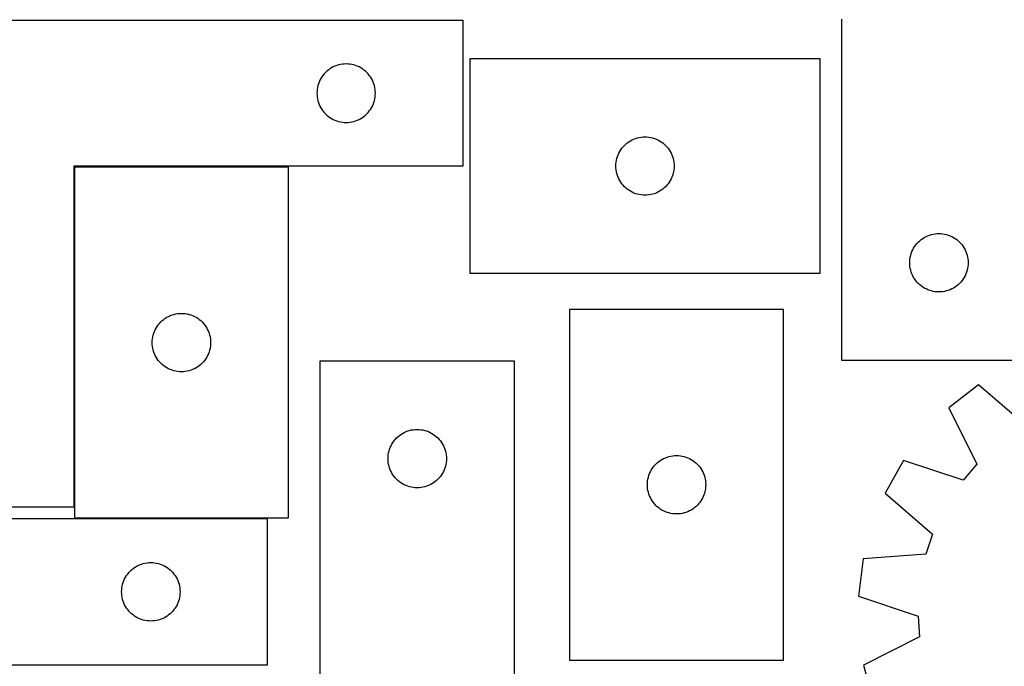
# Model space of a CAD drawing. Header units: millimetres. Extents: x 7 to 1243, y 7 to 1482.
# Tile 17 of 26: x 291 to 595, y 1105 to 1304. Entities that reach past the tile are written whole.
import ezdxf

# ---------------------------------------------------------------- set-up
doc = ezdxf.new("R2010")
doc.units = ezdxf.units.MM
doc.layers.add('CUT', color=7, linetype='CONTINUOUS', true_color=0x000000)

msp = doc.modelspace()

# ---------------------------------------------------------------- linework, layer by layer
at = {"layer": 'CUT'}
for p, q in [((247.832272, 1304.352358), (427.832272, 1304.352358)), ((427.832272, 1304.352358), (427.832272, 1259.352358)), ((544.575983, 1304.623602), (544.575983, 1199.623602)), ((388.388121, 1290.167274), (387.851673, 1289.924213)), ((388.939316, 1290.37473), (388.388121, 1290.167274)), ((389.5029, 1290.545691), (388.939316, 1290.37473)), ((390.076459, 1290.679426), (389.5029, 1290.545691)), ((390.657536, 1290.775362), (390.076459, 1290.679426)), ((391.243643, 1290.833089), (390.657536, 1290.775362)), ((391.832272, 1290.852358), (391.243643, 1290.833089)), ((392.4209, 1290.833089), (391.832272, 1290.852358)), ((393.007007, 1290.775362), (392.4209, 1290.833089)), ((393.588084, 1290.679426), (393.007007, 1290.775362)), ((394.161643, 1290.545691), (393.588084, 1290.679426)), ((394.725227, 1290.37473), (394.161643, 1290.545691)), ((395.276422, 1290.167274), (394.725227, 1290.37473)), ((395.81287, 1289.924213), (395.276422, 1290.167274)), ((537.960385, 1292.423159), (429.960385, 1292.423159)), ((429.960385, 1292.423159), (429.960385, 1226.423159)), ((537.960385, 1226.423159), (537.960385, 1292.423159)), ((384.692091, 1287.331211), (384.349045, 1286.85249)), ((385.065713, 1287.786471), (384.692091, 1287.331211)), ((385.468311, 1288.216319), (385.065713, 1287.786471)), ((385.898159, 1288.618917), (385.468311, 1288.216319)), ((386.353419, 1288.992538), (385.898159, 1288.618917)), ((386.832139, 1289.335585), (386.353419, 1288.992538)), ((387.332272, 1289.646587), (386.832139, 1289.335585)), ((387.851673, 1289.924213), (387.332272, 1289.646587)), ((396.332272, 1289.646587), (395.81287, 1289.924213)), ((396.832404, 1289.335585), (396.332272, 1289.646587)), ((397.311124, 1288.992538), (396.832404, 1289.335585)), ((397.766384, 1288.618917), (397.311124, 1288.992538)), ((398.196233, 1288.216319), (397.766384, 1288.618917)), ((398.59883, 1287.786471), (398.196233, 1288.216319)), ((398.972452, 1287.331211), (398.59883, 1287.786471)), ((399.315498, 1286.85249), (398.972452, 1287.331211)), ((383.138939, 1284.18173), (383.005204, 1283.608171)), ((383.3099, 1284.745314), (383.138939, 1284.18173)), ((383.517356, 1285.296509), (383.3099, 1284.745314)), ((383.760417, 1285.832957), (383.517356, 1285.296509)), ((384.038043, 1286.352358), (383.760417, 1285.832957)), ((384.349045, 1286.85249), (384.038043, 1286.352358)), ((399.6265, 1286.352358), (399.315498, 1286.85249)), ((399.904126, 1285.832957), (399.6265, 1286.352358)), ((400.147187, 1285.296509), (399.904126, 1285.832957)), ((400.354643, 1284.745314), (400.147187, 1285.296509)), ((400.525604, 1284.18173), (400.354643, 1284.745314)), ((400.659339, 1283.608171), (400.525604, 1284.18173)), ((382.851541, 1282.440987), (382.832272, 1281.852358)), ((382.832272, 1281.852358), (382.851541, 1281.26373)), ((382.909268, 1283.027094), (382.851541, 1282.440987)), ((382.851541, 1281.26373), (382.909268, 1280.677623)), ((383.005204, 1283.608171), (382.909268, 1283.027094)), ((400.755275, 1283.027094), (400.659339, 1283.608171)), ((400.813002, 1282.440987), (400.755275, 1283.027094)), ((400.755275, 1280.677623), (400.813002, 1281.26373)), ((400.832272, 1281.852358), (400.813002, 1282.440987)), ((400.813002, 1281.26373), (400.832272, 1281.852358)), ((382.909268, 1280.677623), (383.005204, 1280.096545)), ((383.005204, 1280.096545), (383.138939, 1279.522987)), ((383.138939, 1279.522987), (383.3099, 1278.959403)), ((383.3099, 1278.959403), (383.517356, 1278.408207)), ((383.517356, 1278.408207), (383.760417, 1277.87176)), ((399.904126, 1277.87176), (400.147187, 1278.408207)), ((400.147187, 1278.408207), (400.354643, 1278.959403)), ((400.354643, 1278.959403), (400.525604, 1279.522987)), ((400.525604, 1279.522987), (400.659339, 1280.096545)), ((400.659339, 1280.096545), (400.755275, 1280.677623)), ((383.760417, 1277.87176), (384.038043, 1277.352358)), ((384.038043, 1277.352358), (384.349045, 1276.852226)), ((384.349045, 1276.852226), (384.692091, 1276.373506)), ((384.692091, 1276.373506), (385.065713, 1275.918246)), ((385.065713, 1275.918246), (385.468311, 1275.488397)), ((385.468311, 1275.488397), (385.898159, 1275.0858)), ((385.898159, 1275.0858), (386.353419, 1274.712178)), ((397.311124, 1274.712178), (397.766384, 1275.0858)), ((397.766384, 1275.0858), (398.196233, 1275.488397)), ((398.196233, 1275.488397), (398.59883, 1275.918246)), ((398.59883, 1275.918246), (398.972452, 1276.373506)), ((398.972452, 1276.373506), (399.315498, 1276.852226)), ((399.315498, 1276.852226), (399.6265, 1277.352358)), ((399.6265, 1277.352358), (399.904126, 1277.87176)), ((386.353419, 1274.712178), (386.832139, 1274.369132)), ((386.832139, 1274.369132), (387.332272, 1274.05813)), ((387.332272, 1274.05813), (387.851673, 1273.780504)), ((387.851673, 1273.780504), (388.388121, 1273.537443)), ((388.388121, 1273.537443), (388.939316, 1273.329987)), ((388.939316, 1273.329987), (389.5029, 1273.159026)), ((389.5029, 1273.159026), (390.076459, 1273.025291)), ((390.076459, 1273.025291), (390.657536, 1272.929355)), ((390.657536, 1272.929355), (391.243643, 1272.871628)), ((391.243643, 1272.871628), (391.832272, 1272.852358)), ((391.832272, 1272.852358), (392.4209, 1272.871628)), ((392.4209, 1272.871628), (393.007007, 1272.929355)), ((393.007007, 1272.929355), (393.588084, 1273.025291)), ((393.588084, 1273.025291), (394.161643, 1273.159026)), ((394.161643, 1273.159026), (394.725227, 1273.329987)), ((394.725227, 1273.329987), (395.276422, 1273.537443)), ((395.276422, 1273.537443), (395.81287, 1273.780504)), ((395.81287, 1273.780504), (396.332272, 1274.05813)), ((396.332272, 1274.05813), (396.832404, 1274.369132)), ((396.832404, 1274.369132), (397.311124, 1274.712178)), ((477.193827, 1265.357272), (477.596424, 1265.78712)), ((477.596424, 1265.78712), (478.026273, 1266.189718)), ((478.026273, 1266.189718), (478.481533, 1266.563339)), ((478.481533, 1266.563339), (478.960253, 1266.906386)), ((478.960253, 1266.906386), (479.460385, 1267.217388)), ((479.460385, 1267.217388), (479.979787, 1267.495014)), ((479.979787, 1267.495014), (480.516235, 1267.738075)), ((480.516235, 1267.738075), (481.06743, 1267.94553)), ((481.06743, 1267.94553), (481.631014, 1268.116492)), ((481.631014, 1268.116492), (482.204572, 1268.250227)), ((482.204572, 1268.250227), (482.78565, 1268.346163)), ((482.78565, 1268.346163), (483.371757, 1268.40389)), ((483.371757, 1268.40389), (483.960385, 1268.423159)), ((483.960385, 1268.423159), (484.549014, 1268.40389)), ((484.549014, 1268.40389), (485.135121, 1268.346163)), ((485.135121, 1268.346163), (485.716198, 1268.250227)), ((485.716198, 1268.250227), (486.289757, 1268.116492)), ((486.289757, 1268.116492), (486.853341, 1267.94553)), ((486.853341, 1267.94553), (487.404536, 1267.738075)), ((487.404536, 1267.738075), (487.940984, 1267.495014)), ((487.940984, 1267.495014), (488.460385, 1267.217388)), ((488.460385, 1267.217388), (488.960517, 1266.906386)), ((488.960517, 1266.906386), (489.439238, 1266.563339)), ((489.439238, 1266.563339), (489.894498, 1266.189718)), ((489.894498, 1266.189718), (490.324346, 1265.78712)), ((490.324346, 1265.78712), (490.726944, 1265.357272)), ((475.438014, 1262.316114), (475.64547, 1262.86731)), ((475.64547, 1262.86731), (475.888531, 1263.403757)), ((475.888531, 1263.403757), (476.166157, 1263.923159)), ((476.166157, 1263.923159), (476.477159, 1264.423291)), ((476.477159, 1264.423291), (476.820205, 1264.902012)), ((476.820205, 1264.902012), (477.193827, 1265.357272)), ((490.726944, 1265.357272), (491.100565, 1264.902012)), ((491.100565, 1264.902012), (491.443612, 1264.423291)), ((491.443612, 1264.423291), (491.754614, 1263.923159)), ((491.754614, 1263.923159), (492.03224, 1263.403757)), ((492.03224, 1263.403757), (492.275301, 1262.86731)), ((492.275301, 1262.86731), (492.482757, 1262.316114)), ((474.960385, 1259.423159), (474.979655, 1260.011787)), ((474.979655, 1260.011787), (475.037382, 1260.597895)), ((475.037382, 1260.597895), (475.133318, 1261.178972)), ((475.133318, 1261.178972), (475.267053, 1261.752531)), ((475.267053, 1261.752531), (475.438014, 1262.316114)), ((492.482757, 1262.316114), (492.653718, 1261.752531)), ((492.653718, 1261.752531), (492.787453, 1261.178972)), ((492.787453, 1261.178972), (492.883389, 1260.597895)), ((492.883389, 1260.597895), (492.941116, 1260.011787)), ((492.941116, 1260.011787), (492.960385, 1259.423159)), ((427.832272, 1259.352358), (307.832272, 1259.352358)), ((307.832272, 1259.352358), (307.832272, 1154.352358)), ((308.056328, 1259.022278), (308.056328, 1151.022278)), ((374.056328, 1259.022278), (308.056328, 1259.022278)), ((374.056328, 1151.022278), (374.056328, 1259.022278)), ((474.979655, 1258.834531), (474.960385, 1259.423159)), ((475.037382, 1258.248424), (474.979655, 1258.834531)), ((475.133318, 1257.667346), (475.037382, 1258.248424)), ((475.267053, 1257.093788), (475.133318, 1257.667346)), ((475.438014, 1256.530204), (475.267053, 1257.093788)), ((492.653718, 1257.093788), (492.482757, 1256.530204)), ((492.787453, 1257.667346), (492.653718, 1257.093788)), ((492.883389, 1258.248424), (492.787453, 1257.667346)), ((492.941116, 1258.834531), (492.883389, 1258.248424)), ((492.960385, 1259.423159), (492.941116, 1258.834531)), ((475.64547, 1255.979008), (475.438014, 1256.530204)), ((475.888531, 1255.442561), (475.64547, 1255.979008)), ((476.166157, 1254.923159), (475.888531, 1255.442561)), ((476.477159, 1254.423027), (476.166157, 1254.923159)), ((476.820205, 1253.944306), (476.477159, 1254.423027)), ((477.193827, 1253.489047), (476.820205, 1253.944306)), ((491.100565, 1253.944306), (490.726944, 1253.489047)), ((491.443612, 1254.423027), (491.100565, 1253.944306)), ((491.754614, 1254.923159), (491.443612, 1254.423027)), ((492.03224, 1255.442561), (491.754614, 1254.923159)), ((492.275301, 1255.979008), (492.03224, 1255.442561)), ((492.482757, 1256.530204), (492.275301, 1255.979008)), ((477.596424, 1253.059198), (477.193827, 1253.489047)), ((478.026273, 1252.656601), (477.596424, 1253.059198)), ((478.481533, 1252.282979), (478.026273, 1252.656601)), ((478.960253, 1251.939933), (478.481533, 1252.282979)), ((479.460385, 1251.628931), (478.960253, 1251.939933)), ((479.979787, 1251.351305), (479.460385, 1251.628931)), ((480.516235, 1251.108243), (479.979787, 1251.351305)), ((481.06743, 1250.900788), (480.516235, 1251.108243)), ((481.631014, 1250.729827), (481.06743, 1250.900788)), ((482.204572, 1250.596092), (481.631014, 1250.729827)), ((486.289757, 1250.729827), (485.716198, 1250.596092)), ((486.853341, 1250.900788), (486.289757, 1250.729827)), ((487.404536, 1251.108243), (486.853341, 1250.900788)), ((487.940984, 1251.351305), (487.404536, 1251.108243)), ((488.460385, 1251.628931), (487.940984, 1251.351305)), ((488.960517, 1251.939933), (488.460385, 1251.628931)), ((489.439238, 1252.282979), (488.960517, 1251.939933)), ((489.894498, 1252.656601), (489.439238, 1252.282979)), ((490.324346, 1253.059198), (489.894498, 1252.656601)), ((490.726944, 1253.489047), (490.324346, 1253.059198)), ((482.78565, 1250.500156), (482.204572, 1250.596092)), ((483.371757, 1250.442429), (482.78565, 1250.500156)), ((483.960385, 1250.423159), (483.371757, 1250.442429)), ((484.549014, 1250.442429), (483.960385, 1250.423159)), ((485.135121, 1250.500156), (484.549014, 1250.442429)), ((485.716198, 1250.596092), (485.135121, 1250.500156)), ((572.82017, 1238.45067), (573.401247, 1238.546606)), ((573.401247, 1238.546606), (573.987355, 1238.604332)), ((573.987355, 1238.604332), (574.575983, 1238.623602)), ((574.575983, 1238.623602), (575.164611, 1238.604332)), ((575.164611, 1238.604332), (575.750719, 1238.546606)), ((575.750719, 1238.546606), (576.331796, 1238.45067)), ((567.435803, 1235.102455), (567.809425, 1235.557714)), ((567.809425, 1235.557714), (568.212022, 1235.987563)), ((568.212022, 1235.987563), (568.641871, 1236.39016)), ((568.641871, 1236.39016), (569.09713, 1236.763782)), ((569.09713, 1236.763782), (569.575851, 1237.106829)), ((569.575851, 1237.106829), (570.075983, 1237.417831)), ((570.075983, 1237.417831), (570.595385, 1237.695457)), ((570.595385, 1237.695457), (571.131832, 1237.938518)), ((571.131832, 1237.938518), (571.683028, 1238.145973)), ((571.683028, 1238.145973), (572.246612, 1238.316935)), ((572.246612, 1238.316935), (572.82017, 1238.45067)), ((576.331796, 1238.45067), (576.905355, 1238.316935)), ((576.905355, 1238.316935), (577.468938, 1238.145973)), ((577.468938, 1238.145973), (578.020134, 1237.938518)), ((578.020134, 1237.938518), (578.556581, 1237.695457)), ((578.556581, 1237.695457), (579.075983, 1237.417831)), ((579.075983, 1237.417831), (579.576115, 1237.106829)), ((579.576115, 1237.106829), (580.054836, 1236.763782)), ((580.054836, 1236.763782), (580.510096, 1236.39016)), ((580.510096, 1236.39016), (580.939944, 1235.987563)), ((580.939944, 1235.987563), (581.342541, 1235.557714)), ((581.342541, 1235.557714), (581.716163, 1235.102455)), ((565.882651, 1231.952974), (566.053612, 1232.516557)), ((566.053612, 1232.516557), (566.261067, 1233.067753)), ((566.261067, 1233.067753), (566.504128, 1233.6042)), ((566.504128, 1233.6042), (566.781755, 1234.123602)), ((566.781755, 1234.123602), (567.092757, 1234.623734)), ((567.092757, 1234.623734), (567.435803, 1235.102455)), ((581.716163, 1235.102455), (582.05921, 1234.623734)), ((582.05921, 1234.623734), (582.370212, 1234.123602)), ((582.370212, 1234.123602), (582.647838, 1233.6042)), ((582.647838, 1233.6042), (582.890899, 1233.067753)), ((582.890899, 1233.067753), (583.098354, 1232.516557)), ((583.098354, 1232.516557), (583.269316, 1231.952974)), ((565.575983, 1229.623602), (565.595253, 1230.21223)), ((565.595253, 1229.034974), (565.575983, 1229.623602)), ((565.595253, 1230.21223), (565.652979, 1230.798338)), ((565.652979, 1230.798338), (565.748916, 1231.379415)), ((565.748916, 1231.379415), (565.882651, 1231.952974)), ((583.269316, 1231.952974), (583.403051, 1231.379415)), ((583.403051, 1231.379415), (583.498987, 1230.798338)), ((583.498987, 1230.798338), (583.556713, 1230.21223)), ((583.556713, 1230.21223), (583.575983, 1229.623602)), ((583.575983, 1229.623602), (583.556713, 1229.034974)), ((429.960385, 1226.423159), (537.960385, 1226.423159)), ((565.652979, 1228.448866), (565.595253, 1229.034974)), ((565.748916, 1227.867789), (565.652979, 1228.448866)), ((565.882651, 1227.294231), (565.748916, 1227.867789)), ((566.053612, 1226.730647), (565.882651, 1227.294231)), ((566.261067, 1226.179451), (566.053612, 1226.730647)), ((583.098354, 1226.730647), (582.890899, 1226.179451)), ((583.269316, 1227.294231), (583.098354, 1226.730647)), ((583.403051, 1227.867789), (583.269316, 1227.294231)), ((583.498987, 1228.448866), (583.403051, 1227.867789)), ((583.556713, 1229.034974), (583.498987, 1228.448866)), ((566.504128, 1225.643004), (566.261067, 1226.179451)), ((566.781755, 1225.123602), (566.504128, 1225.643004)), ((567.092757, 1224.62347), (566.781755, 1225.123602)), ((567.435803, 1224.144749), (567.092757, 1224.62347)), ((567.809425, 1223.68949), (567.435803, 1224.144749)), ((568.212022, 1223.259641), (567.809425, 1223.68949)), ((581.342541, 1223.68949), (580.939944, 1223.259641)), ((581.716163, 1224.144749), (581.342541, 1223.68949)), ((582.05921, 1224.62347), (581.716163, 1224.144749)), ((582.370212, 1225.123602), (582.05921, 1224.62347)), ((582.647838, 1225.643004), (582.370212, 1225.123602)), ((582.890899, 1226.179451), (582.647838, 1225.643004)), ((568.641871, 1222.857044), (568.212022, 1223.259641)), ((569.09713, 1222.483422), (568.641871, 1222.857044)), ((569.575851, 1222.140376), (569.09713, 1222.483422)), ((570.075983, 1221.829374), (569.575851, 1222.140376)), ((570.595385, 1221.551747), (570.075983, 1221.829374)), ((571.131832, 1221.308686), (570.595385, 1221.551747)), ((571.683028, 1221.101231), (571.131832, 1221.308686)), ((572.246612, 1220.93027), (571.683028, 1221.101231)), ((572.82017, 1220.796535), (572.246612, 1220.93027)), ((573.401247, 1220.700598), (572.82017, 1220.796535)), ((573.987355, 1220.642872), (573.401247, 1220.700598)), ((574.575983, 1220.623602), (573.987355, 1220.642872)), ((575.164611, 1220.642872), (574.575983, 1220.623602)), ((575.750719, 1220.700598), (575.164611, 1220.642872)), ((576.331796, 1220.796535), (575.750719, 1220.700598)), ((576.905355, 1220.93027), (576.331796, 1220.796535)), ((577.468938, 1221.101231), (576.905355, 1220.93027)), ((578.020134, 1221.308686), (577.468938, 1221.101231)), ((578.556581, 1221.551747), (578.020134, 1221.308686)), ((579.075983, 1221.829374), (578.556581, 1221.551747)), ((579.576115, 1222.140376), (579.075983, 1221.829374)), ((580.054836, 1222.483422), (579.576115, 1222.140376)), ((580.510096, 1222.857044), (580.054836, 1222.483422)), ((580.939944, 1223.259641), (580.510096, 1222.857044)), ((526.684811, 1215.250064), (460.684811, 1215.250064)), ((460.684811, 1215.250064), (460.684811, 1107.250064)), ((526.684811, 1107.250064), (526.684811, 1215.250064)), ((334.289769, 1210.95639), (334.692367, 1211.386239)), ((334.692367, 1211.386239), (335.122215, 1211.788836)), ((335.122215, 1211.788836), (335.577475, 1212.162458)), ((335.577475, 1212.162458), (336.056195, 1212.505505)), ((336.056195, 1212.505505), (336.556328, 1212.816507)), ((336.556328, 1212.816507), (337.075729, 1213.094133)), ((337.075729, 1213.094133), (337.612177, 1213.337194)), ((337.612177, 1213.337194), (338.163372, 1213.544649)), ((338.163372, 1213.544649), (338.726956, 1213.715611)), ((338.726956, 1213.715611), (339.300515, 1213.849346)), ((339.300515, 1213.849346), (339.881592, 1213.945282)), ((339.881592, 1213.945282), (340.467699, 1214.003008)), ((340.467699, 1214.003008), (341.056328, 1214.022278)), ((341.056328, 1214.022278), (341.644956, 1214.003008)), ((341.644956, 1214.003008), (342.231063, 1213.945282)), ((342.231063, 1213.945282), (342.81214, 1213.849346)), ((342.81214, 1213.849346), (343.385699, 1213.715611)), ((343.385699, 1213.715611), (343.949283, 1213.544649)), ((343.949283, 1213.544649), (344.500478, 1213.337194)), ((344.500478, 1213.337194), (345.036926, 1213.094133)), ((345.036926, 1213.094133), (345.556328, 1212.816507)), ((345.556328, 1212.816507), (346.05646, 1212.505505)), ((346.05646, 1212.505505), (346.53518, 1212.162458)), ((346.53518, 1212.162458), (346.99044, 1211.788836)), ((346.99044, 1211.788836), (347.420289, 1211.386239)), ((347.420289, 1211.386239), (347.822886, 1210.95639)), ((332.533956, 1207.915233), (332.741412, 1208.466429)), ((332.741412, 1208.466429), (332.984473, 1209.002876)), ((332.984473, 1209.002876), (333.262099, 1209.522278)), ((333.262099, 1209.522278), (333.573101, 1210.02241)), ((333.573101, 1210.02241), (333.916147, 1210.501131)), ((333.916147, 1210.501131), (334.289769, 1210.95639)), ((347.822886, 1210.95639), (348.196508, 1210.501131)), ((348.196508, 1210.501131), (348.539554, 1210.02241)), ((348.539554, 1210.02241), (348.850556, 1209.522278)), ((348.850556, 1209.522278), (349.128182, 1209.002876)), ((349.128182, 1209.002876), (349.371243, 1208.466429)), ((349.371243, 1208.466429), (349.578699, 1207.915233)), ((332.056328, 1205.022278), (332.075597, 1205.610906)), ((332.075597, 1205.610906), (332.133324, 1206.197014)), ((332.133324, 1206.197014), (332.22926, 1206.778091)), ((332.22926, 1206.778091), (332.362995, 1207.35165)), ((332.362995, 1207.35165), (332.533956, 1207.915233)), ((349.578699, 1207.915233), (349.74966, 1207.35165)), ((349.74966, 1207.35165), (349.883395, 1206.778091)), ((349.883395, 1206.778091), (349.979331, 1206.197014)), ((349.979331, 1206.197014), (350.037058, 1205.610906)), ((350.037058, 1205.610906), (350.056328, 1205.022278)), ((332.075597, 1204.43365), (332.056328, 1205.022278)), ((332.133324, 1203.847542), (332.075597, 1204.43365)), ((332.22926, 1203.266465), (332.133324, 1203.847542)), ((332.362995, 1202.692907), (332.22926, 1203.266465)), ((332.533956, 1202.129323), (332.362995, 1202.692907)), ((332.741412, 1201.578127), (332.533956, 1202.129323)), ((349.578699, 1202.129323), (349.371243, 1201.578127)), ((349.74966, 1202.692907), (349.578699, 1202.129323)), ((349.883395, 1203.266465), (349.74966, 1202.692907)), ((349.979331, 1203.847542), (349.883395, 1203.266465)), ((350.037058, 1204.43365), (349.979331, 1203.847542)), ((350.056328, 1205.022278), (350.037058, 1204.43365)), ((332.984473, 1201.04168), (332.741412, 1201.578127)), ((333.262099, 1200.522278), (332.984473, 1201.04168)), ((333.573101, 1200.022146), (333.262099, 1200.522278)), ((333.916147, 1199.543425), (333.573101, 1200.022146)), ((334.289769, 1199.088166), (333.916147, 1199.543425)), ((334.692367, 1198.658317), (334.289769, 1199.088166)), ((347.822886, 1199.088166), (347.420289, 1198.658317)), ((348.196508, 1199.543425), (347.822886, 1199.088166)), ((348.539554, 1200.022146), (348.196508, 1199.543425)), ((348.850556, 1200.522278), (348.539554, 1200.022146)), ((349.128182, 1201.04168), (348.850556, 1200.522278)), ((349.371243, 1201.578127), (349.128182, 1201.04168)), ((443.738401, 1199.283511), (383.738401, 1199.283511)), ((383.738401, 1199.283511), (383.738401, 1049.283511)), ((443.738401, 1094.283511), (443.738401, 1199.283511)), ((544.575983, 1199.623602), (604.575983, 1199.623602)), ((335.122215, 1198.25572), (334.692367, 1198.658317)), ((335.577475, 1197.882098), (335.122215, 1198.25572)), ((336.056195, 1197.539052), (335.577475, 1197.882098)), ((336.556328, 1197.228049), (336.056195, 1197.539052)), ((337.075729, 1196.950423), (336.556328, 1197.228049)), ((337.612177, 1196.707362), (337.075729, 1196.950423)), ((338.163372, 1196.499907), (337.612177, 1196.707362)), ((338.726956, 1196.328946), (338.163372, 1196.499907)), ((339.300515, 1196.195211), (338.726956, 1196.328946)), ((339.881592, 1196.099274), (339.300515, 1196.195211)), ((340.467699, 1196.041548), (339.881592, 1196.099274)), ((341.056328, 1196.022278), (340.467699, 1196.041548)), ((341.644956, 1196.041548), (341.056328, 1196.022278)), ((342.231063, 1196.099274), (341.644956, 1196.041548)), ((342.81214, 1196.195211), (342.231063, 1196.099274)), ((343.385699, 1196.328946), (342.81214, 1196.195211)), ((343.949283, 1196.499907), (343.385699, 1196.328946)), ((344.500478, 1196.707362), (343.949283, 1196.499907)), ((345.036926, 1196.950423), (344.500478, 1196.707362)), ((345.556328, 1197.228049), (345.036926, 1196.950423)), ((346.05646, 1197.539052), (345.556328, 1197.228049)), ((346.53518, 1197.882098), (346.05646, 1197.539052)), ((346.99044, 1198.25572), (346.53518, 1197.882098)), ((347.420289, 1198.658317), (346.99044, 1198.25572)), ((586.751093, 1191.98758), (577.64719, 1184.902073)), ((601.449989, 1179.362807), (586.751093, 1191.98758)), ((577.64719, 1184.902073), (586.276461, 1167.553353)), ((410.29425, 1177.598427), (410.845446, 1177.805882)), ((410.845446, 1177.805882), (411.409029, 1177.976843)), ((411.409029, 1177.976843), (411.982588, 1178.110578)), ((411.982588, 1178.110578), (412.563665, 1178.206514)), ((412.563665, 1178.206514), (413.149773, 1178.264241)), ((413.149773, 1178.264241), (413.738401, 1178.283511)), ((413.738401, 1178.283511), (414.327029, 1178.264241)), ((414.327029, 1178.264241), (414.913137, 1178.206514)), ((414.913137, 1178.206514), (415.494214, 1178.110578)), ((415.494214, 1178.110578), (416.067772, 1177.976843)), ((416.067772, 1177.976843), (416.631356, 1177.805882)), ((416.631356, 1177.805882), (417.182552, 1177.598427)), ((406.255174, 1174.283643), (406.598221, 1174.762364)), ((406.598221, 1174.762364), (406.971843, 1175.217623)), ((406.971843, 1175.217623), (407.37444, 1175.647472)), ((407.37444, 1175.647472), (407.804288, 1176.050069)), ((407.804288, 1176.050069), (408.259548, 1176.423691)), ((408.259548, 1176.423691), (408.738269, 1176.766737)), ((408.738269, 1176.766737), (409.238401, 1177.077739)), ((409.238401, 1177.077739), (409.757803, 1177.355365)), ((409.757803, 1177.355365), (410.29425, 1177.598427)), ((417.182552, 1177.598427), (417.718999, 1177.355365)), ((417.718999, 1177.355365), (418.238401, 1177.077739)), ((418.238401, 1177.077739), (418.738533, 1176.766737)), ((418.738533, 1176.766737), (419.217254, 1176.423691)), ((419.217254, 1176.423691), (419.672513, 1176.050069)), ((419.672513, 1176.050069), (420.102362, 1175.647472)), ((420.102362, 1175.647472), (420.504959, 1175.217623)), ((420.504959, 1175.217623), (420.878581, 1174.762364)), ((420.878581, 1174.762364), (421.221627, 1174.283643)), ((405.045068, 1171.612882), (405.21603, 1172.176466)), ((405.21603, 1172.176466), (405.423485, 1172.727662)), ((405.423485, 1172.727662), (405.666546, 1173.264109)), ((405.666546, 1173.264109), (405.944172, 1173.783511)), ((405.944172, 1173.783511), (406.255174, 1174.283643)), ((421.221627, 1174.283643), (421.532629, 1173.783511)), ((421.532629, 1173.783511), (421.810255, 1173.264109)), ((421.810255, 1173.264109), (422.053317, 1172.727662)), ((422.053317, 1172.727662), (422.260772, 1172.176466)), ((422.260772, 1172.176466), (422.431733, 1171.612882)), ((404.738401, 1169.283511), (404.75767, 1169.872139)), ((404.75767, 1168.694883), (404.738401, 1169.283511)), ((404.75767, 1169.872139), (404.815397, 1170.458246)), ((404.815397, 1168.108775), (404.75767, 1168.694883)), ((404.815397, 1170.458246), (404.911333, 1171.039324)), ((404.911333, 1171.039324), (405.045068, 1171.612882)), ((422.431733, 1171.612882), (422.565468, 1171.039324)), ((422.565468, 1171.039324), (422.661405, 1170.458246)), ((422.661405, 1170.458246), (422.719131, 1169.872139)), ((422.719131, 1168.694883), (422.661405, 1168.108775)), ((422.719131, 1169.872139), (422.738401, 1169.283511)), ((422.738401, 1169.283511), (422.719131, 1168.694883)), ((488.205958, 1168.390244), (488.684679, 1168.733291)), ((488.684679, 1168.733291), (489.184811, 1169.044293)), ((489.184811, 1169.044293), (489.704213, 1169.321919)), ((489.704213, 1169.321919), (490.24066, 1169.56498)), ((490.24066, 1169.56498), (490.791856, 1169.772435)), ((490.791856, 1169.772435), (491.35544, 1169.943397)), ((491.35544, 1169.943397), (491.928998, 1170.077132)), ((491.928998, 1170.077132), (492.510076, 1170.173068)), ((492.510076, 1170.173068), (493.096183, 1170.230795)), ((493.096183, 1170.230795), (493.684811, 1170.250064)), ((493.684811, 1170.250064), (494.273439, 1170.230795)), ((494.273439, 1170.230795), (494.859547, 1170.173068)), ((494.859547, 1170.173068), (495.440624, 1170.077132)), ((495.440624, 1170.077132), (496.014183, 1169.943397)), ((496.014183, 1169.943397), (496.577766, 1169.772435)), ((496.577766, 1169.772435), (497.128962, 1169.56498)), ((497.128962, 1169.56498), (497.665409, 1169.321919)), ((497.665409, 1169.321919), (498.184811, 1169.044293)), ((498.184811, 1169.044293), (498.684943, 1168.733291)), ((498.684943, 1168.733291), (499.163664, 1168.390244)), ((563.658972, 1168.728905), (557.959567, 1158.698837)), ((582.070272, 1162.690159), (563.658972, 1168.728905)), ((404.911333, 1167.527698), (404.815397, 1168.108775)), ((405.045068, 1166.954139), (404.911333, 1167.527698)), ((405.21603, 1166.390556), (405.045068, 1166.954139)), ((405.423485, 1165.83936), (405.21603, 1166.390556)), ((405.666546, 1165.302913), (405.423485, 1165.83936)), ((422.053317, 1165.83936), (421.810255, 1165.302913)), ((422.260772, 1166.390556), (422.053317, 1165.83936)), ((422.431733, 1166.954139), (422.260772, 1166.390556)), ((422.565468, 1167.527698), (422.431733, 1166.954139)), ((422.661405, 1168.108775), (422.565468, 1167.527698)), ((485.612957, 1165.230662), (485.890583, 1165.750064)), ((485.890583, 1165.750064), (486.201585, 1166.250196)), ((486.201585, 1166.250196), (486.544631, 1166.728917)), ((486.544631, 1166.728917), (486.918253, 1167.184177)), ((486.918253, 1167.184177), (487.32085, 1167.614025)), ((487.32085, 1167.614025), (487.750699, 1168.016622)), ((487.750699, 1168.016622), (488.205958, 1168.390244)), ((499.163664, 1168.390244), (499.618924, 1168.016622)), ((499.618924, 1168.016622), (500.048772, 1167.614025)), ((500.048772, 1167.614025), (500.45137, 1167.184177)), ((500.45137, 1167.184177), (500.824991, 1166.728917)), ((500.824991, 1166.728917), (501.168038, 1166.250196)), ((501.168038, 1166.250196), (501.47904, 1165.750064)), ((501.47904, 1165.750064), (501.756666, 1165.230662)), ((586.276461, 1167.553353), (582.070272, 1162.690159)), ((405.944172, 1164.783511), (405.666546, 1165.302913)), ((406.255174, 1164.283379), (405.944172, 1164.783511)), ((406.598221, 1163.804658), (406.255174, 1164.283379)), ((406.971843, 1163.349398), (406.598221, 1163.804658)), ((407.37444, 1162.91955), (406.971843, 1163.349398)), ((407.804288, 1162.516952), (407.37444, 1162.91955)), ((420.102362, 1162.91955), (419.672513, 1162.516952)), ((420.504959, 1163.349398), (420.102362, 1162.91955)), ((420.878581, 1163.804658), (420.504959, 1163.349398)), ((421.221627, 1164.283379), (420.878581, 1163.804658)), ((421.532629, 1164.783511), (421.221627, 1164.283379)), ((421.810255, 1165.302913), (421.532629, 1164.783511)), ((484.761808, 1162.4248), (484.857744, 1163.005877)), ((484.857744, 1163.005877), (484.991479, 1163.579436)), ((484.991479, 1163.579436), (485.16244, 1164.143019)), ((485.16244, 1164.143019), (485.369895, 1164.694215)), ((485.369895, 1164.694215), (485.612957, 1165.230662)), ((501.756666, 1165.230662), (501.999727, 1164.694215)), ((501.999727, 1164.694215), (502.207182, 1164.143019)), ((502.207182, 1164.143019), (502.378144, 1163.579436)), ((502.378144, 1163.579436), (502.511879, 1163.005877)), ((502.511879, 1163.005877), (502.607815, 1162.4248)), ((408.259548, 1162.143331), (407.804288, 1162.516952)), ((408.738269, 1161.800284), (408.259548, 1162.143331)), ((409.238401, 1161.489282), (408.738269, 1161.800284)), ((409.757803, 1161.211656), (409.238401, 1161.489282)), ((410.29425, 1160.968595), (409.757803, 1161.211656)), ((410.845446, 1160.76114), (410.29425, 1160.968595)), ((411.409029, 1160.590178), (410.845446, 1160.76114)), ((411.982588, 1160.456443), (411.409029, 1160.590178)), ((412.563665, 1160.360507), (411.982588, 1160.456443)), ((413.149773, 1160.30278), (412.563665, 1160.360507)), ((413.738401, 1160.283511), (413.149773, 1160.30278)), ((414.327029, 1160.30278), (413.738401, 1160.283511)), ((414.913137, 1160.360507), (414.327029, 1160.30278)), ((415.494214, 1160.456443), (414.913137, 1160.360507)), ((416.067772, 1160.590178), (415.494214, 1160.456443)), ((416.631356, 1160.76114), (416.067772, 1160.590178)), ((417.182552, 1160.968595), (416.631356, 1160.76114)), ((417.718999, 1161.211656), (417.182552, 1160.968595)), ((418.238401, 1161.489282), (417.718999, 1161.211656)), ((418.738533, 1161.800284), (418.238401, 1161.489282)), ((419.217254, 1162.143331), (418.738533, 1161.800284)), ((419.672513, 1162.516952), (419.217254, 1162.143331)), ((484.684811, 1161.250064), (484.704081, 1161.838692)), ((484.704081, 1160.661436), (484.684811, 1161.250064)), ((484.704081, 1161.838692), (484.761808, 1162.4248)), ((484.761808, 1160.075328), (484.704081, 1160.661436)), ((484.857744, 1159.494251), (484.761808, 1160.075328)), ((502.607815, 1160.075328), (502.511879, 1159.494251)), ((502.607815, 1162.4248), (502.665542, 1161.838692)), ((502.665542, 1160.661436), (502.607815, 1160.075328)), ((502.665542, 1161.838692), (502.684811, 1161.250064)), ((502.684811, 1161.250064), (502.665542, 1160.661436)), ((484.991479, 1158.920693), (484.857744, 1159.494251)), ((485.16244, 1158.357109), (484.991479, 1158.920693)), ((485.369895, 1157.805913), (485.16244, 1158.357109)), ((485.612957, 1157.269466), (485.369895, 1157.805913)), ((485.890583, 1156.750064), (485.612957, 1157.269466)), ((486.201585, 1156.249932), (485.890583, 1156.750064)), ((501.47904, 1156.750064), (501.168038, 1156.249932)), ((501.756666, 1157.269466), (501.47904, 1156.750064)), ((501.999727, 1157.805913), (501.756666, 1157.269466)), ((502.207182, 1158.357109), (501.999727, 1157.805913)), ((502.378144, 1158.920693), (502.207182, 1158.357109)), ((502.511879, 1159.494251), (502.378144, 1158.920693)), ((557.959567, 1158.698837), (572.571043, 1145.972989)), ((307.832272, 1154.352358), (247.832272, 1154.352358)), ((486.544631, 1155.771211), (486.201585, 1156.249932)), ((486.918253, 1155.315952), (486.544631, 1155.771211)), ((487.32085, 1154.886103), (486.918253, 1155.315952)), ((487.750699, 1154.483506), (487.32085, 1154.886103)), ((488.205958, 1154.109884), (487.750699, 1154.483506)), ((488.684679, 1153.766838), (488.205958, 1154.109884)), ((489.184811, 1153.455836), (488.684679, 1153.766838)), ((498.684943, 1153.766838), (498.184811, 1153.455836)), ((499.163664, 1154.109884), (498.684943, 1153.766838)), ((499.618924, 1154.483506), (499.163664, 1154.109884)), ((500.048772, 1154.886103), (499.618924, 1154.483506)), ((500.45137, 1155.315952), (500.048772, 1154.886103)), ((500.824991, 1155.771211), (500.45137, 1155.315952)), ((501.168038, 1156.249932), (500.824991, 1155.771211)), ((367.618589, 1150.76813), (247.618589, 1150.76813)), ((308.056328, 1151.022278), (374.056328, 1151.022278)), ((367.618589, 1105.76813), (367.618589, 1150.76813)), ((489.704213, 1153.17821), (489.184811, 1153.455836)), ((490.24066, 1152.935148), (489.704213, 1153.17821)), ((490.791856, 1152.727693), (490.24066, 1152.935148)), ((491.35544, 1152.556732), (490.791856, 1152.727693)), ((491.928998, 1152.422997), (491.35544, 1152.556732)), ((492.510076, 1152.32706), (491.928998, 1152.422997)), ((493.096183, 1152.269334), (492.510076, 1152.32706)), ((493.684811, 1152.250064), (493.096183, 1152.269334)), ((494.273439, 1152.269334), (493.684811, 1152.250064)), ((494.859547, 1152.32706), (494.273439, 1152.269334)), ((495.440624, 1152.422997), (494.859547, 1152.32706)), ((496.014183, 1152.556732), (495.440624, 1152.422997)), ((496.577766, 1152.727693), (496.014183, 1152.556732)), ((497.128962, 1152.935148), (496.577766, 1152.727693)), ((497.665409, 1153.17821), (497.128962, 1152.935148)), ((498.184811, 1153.455836), (497.665409, 1153.17821)), ((572.571043, 1145.972989), (570.546094, 1139.870345)), ((551.225342, 1138.403719), (549.79812, 1126.956077)), ((570.546094, 1139.870345), (551.225342, 1138.403719)), ((325.684476, 1135.034688), (326.139736, 1135.40831)), ((326.139736, 1135.40831), (326.618457, 1135.751356)), ((326.618457, 1135.751356), (327.118589, 1136.062358)), ((327.118589, 1136.062358), (327.637991, 1136.339985)), ((327.637991, 1136.339985), (328.174438, 1136.583046)), ((328.174438, 1136.583046), (328.725634, 1136.790501)), ((328.725634, 1136.790501), (329.289217, 1136.961462)), ((329.289217, 1136.961462), (329.862776, 1137.095197)), ((329.862776, 1137.095197), (330.443853, 1137.191134)), ((330.443853, 1137.191134), (331.029961, 1137.24886)), ((331.029961, 1137.24886), (331.618589, 1137.26813)), ((331.618589, 1137.26813), (332.207217, 1137.24886)), ((332.207217, 1137.24886), (332.793325, 1137.191134)), ((332.793325, 1137.191134), (333.374402, 1137.095197)), ((333.374402, 1137.095197), (333.94796, 1136.961462)), ((333.94796, 1136.961462), (334.511544, 1136.790501)), ((334.511544, 1136.790501), (335.06274, 1136.583046)), ((335.06274, 1136.583046), (335.599187, 1136.339985)), ((335.599187, 1136.339985), (336.118589, 1136.062358)), ((336.118589, 1136.062358), (336.618721, 1135.751356)), ((336.618721, 1135.751356), (337.097442, 1135.40831)), ((337.097442, 1135.40831), (337.552701, 1135.034688)), ((323.303673, 1131.712281), (323.546734, 1132.248728)), ((323.546734, 1132.248728), (323.82436, 1132.76813)), ((323.82436, 1132.76813), (324.135362, 1133.268262)), ((324.135362, 1133.268262), (324.478409, 1133.746983)), ((324.478409, 1133.746983), (324.852031, 1134.202242)), ((324.852031, 1134.202242), (325.254628, 1134.632091)), ((325.254628, 1134.632091), (325.684476, 1135.034688)), ((337.552701, 1135.034688), (337.98255, 1134.632091)), ((337.98255, 1134.632091), (338.385147, 1134.202242)), ((338.385147, 1134.202242), (338.758769, 1133.746983)), ((338.758769, 1133.746983), (339.101815, 1133.268262)), ((339.101815, 1133.268262), (339.412817, 1132.76813)), ((339.412817, 1132.76813), (339.690443, 1132.248728)), ((339.690443, 1132.248728), (339.933505, 1131.712281)), ((322.637858, 1128.856758), (322.695585, 1129.442866)), ((322.695585, 1129.442866), (322.791521, 1130.023943)), ((322.791521, 1130.023943), (322.925256, 1130.597501)), ((322.925256, 1130.597501), (323.096218, 1131.161085)), ((323.096218, 1131.161085), (323.303673, 1131.712281)), ((339.933505, 1131.712281), (340.14096, 1131.161085)), ((340.14096, 1131.161085), (340.311921, 1130.597501)), ((340.311921, 1130.597501), (340.445656, 1130.023943)), ((340.445656, 1130.023943), (340.541593, 1129.442866)), ((340.541593, 1129.442866), (340.599319, 1128.856758)), ((322.618589, 1128.26813), (322.637858, 1128.856758)), ((322.637858, 1127.679502), (322.618589, 1128.26813)), ((322.695585, 1127.093394), (322.637858, 1127.679502)), ((322.791521, 1126.512317), (322.695585, 1127.093394)), ((322.925256, 1125.938758), (322.791521, 1126.512317)), ((340.445656, 1126.512317), (340.311921, 1125.938758)), ((340.541593, 1127.093394), (340.445656, 1126.512317)), ((340.599319, 1127.679502), (340.541593, 1127.093394)), ((340.599319, 1128.856758), (340.618589, 1128.26813)), ((340.618589, 1128.26813), (340.599319, 1127.679502)), ((549.79812, 1126.956077), (568.167334, 1120.790496)), ((323.096218, 1125.375175), (322.925256, 1125.938758)), ((323.303673, 1124.823979), (323.096218, 1125.375175)), ((323.546734, 1124.287532), (323.303673, 1124.823979)), ((323.82436, 1123.76813), (323.546734, 1124.287532)), ((324.135362, 1123.267998), (323.82436, 1123.76813)), ((324.478409, 1122.789277), (324.135362, 1123.267998)), ((339.101815, 1123.267998), (338.758769, 1122.789277)), ((339.412817, 1123.76813), (339.101815, 1123.267998)), ((339.690443, 1124.287532), (339.412817, 1123.76813)), ((339.933505, 1124.823979), (339.690443, 1124.287532)), ((340.14096, 1125.375175), (339.933505, 1124.823979)), ((340.311921, 1125.938758), (340.14096, 1125.375175)), ((324.852031, 1122.334018), (324.478409, 1122.789277)), ((325.254628, 1121.904169), (324.852031, 1122.334018)), ((325.684476, 1121.501572), (325.254628, 1121.904169)), ((326.139736, 1121.12795), (325.684476, 1121.501572)), ((326.618457, 1120.784903), (326.139736, 1121.12795)), ((327.118589, 1120.473901), (326.618457, 1120.784903)), ((327.637991, 1120.196275), (327.118589, 1120.473901)), ((328.174438, 1119.953214), (327.637991, 1120.196275)), ((335.599187, 1120.196275), (335.06274, 1119.953214)), ((336.118589, 1120.473901), (335.599187, 1120.196275)), ((336.618721, 1120.784903), (336.118589, 1120.473901)), ((337.097442, 1121.12795), (336.618721, 1120.784903)), ((337.552701, 1121.501572), (337.097442, 1121.12795)), ((337.98255, 1121.904169), (337.552701, 1121.501572)), ((338.385147, 1122.334018), (337.98255, 1121.904169)), ((338.758769, 1122.789277), (338.385147, 1122.334018)), ((568.167334, 1120.790496), (568.631906, 1114.377473)), ((328.725634, 1119.745759), (328.174438, 1119.953214)), ((329.289217, 1119.574797), (328.725634, 1119.745759)), ((329.862776, 1119.441062), (329.289217, 1119.574797)), ((330.443853, 1119.345126), (329.862776, 1119.441062)), ((331.029961, 1119.2874), (330.443853, 1119.345126)), ((331.618589, 1119.26813), (331.029961, 1119.2874)), ((332.207217, 1119.2874), (331.618589, 1119.26813)), ((332.793325, 1119.345126), (332.207217, 1119.2874)), ((333.374402, 1119.441062), (332.793325, 1119.345126)), ((333.94796, 1119.574797), (333.374402, 1119.441062)), ((334.511544, 1119.745759), (333.94796, 1119.574797)), ((335.06274, 1119.953214), (334.511544, 1119.745759)), ((568.631906, 1114.377473), (551.343113, 1105.628757)), ((187.618589, 1105.76813), (367.618589, 1105.76813)), ((460.684811, 1107.250064), (526.684811, 1107.250064)), ((551.343113, 1105.628757), (554.405355, 1094.50634))]:
    msp.add_line(p, q, dxfattribs=at)

doc.saveas('drawing.dxf')
